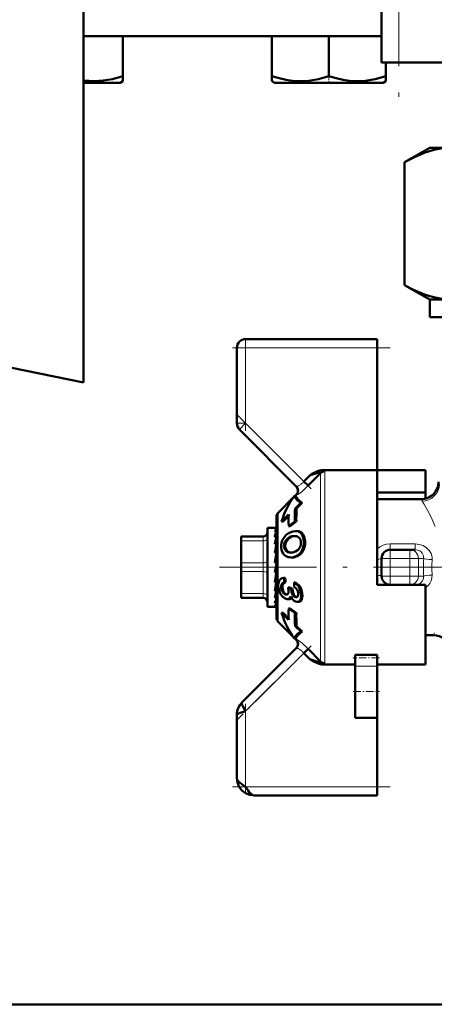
# Model space of a CAD drawing. Extents: x -2065 to 2446, y -2260 to 958.
# Tile 37 of 63: x 81 to 129, y -334 to -222. Entities that reach past the tile are written whole.
import ezdxf

# ---------------------------------------------------------------- set-up
doc = ezdxf.new("R2010")
doc.units = 0
doc.linetypes.add('DASHDOT', pattern=[18.5, 12, -3, 0.5, -3])

msp = doc.modelspace()

# ---------------------------------------------------------------- linework, layer by layer
at = {"color": 7, "linetype": 'DASHDOT', "lineweight": 18}
for p, q in [((124.56, -159.99), (124.56, -233.19)), ((133.64, -284.59), (104.1, -284.59))]:
    msp.add_line(p, q, dxfattribs=at)
at = {"color": 7, "lineweight": 50}
for p, q in [((122.56, -166.09), (122.56, -227.09)), ((88.57, -217.54), (88.57, -263.54)), ((88.57, -224.09), (122.56, -224.09)), ((93.07, -224.09), (93.07, -228.62)), ((110.07, -224.09), (110.07, -228.62)), ((116.57, -224.09), (116.57, -228.62)), ((123.15, -227.09), (122.56, -227.09)), ((123.07, -227.09), (123.07, -228.62)), ((123.07, -227.09), (123.07, -228.61)), ((124.56, -227.09), (123.15, -227.09)), ((124.56, -227.09), (204.56, -227.09)), ((93.07, -228.62), (93.07, -229.2)), ((110.07, -229.2), (110.07, -228.62)), ((123.07, -228.61), (123.07, -229.06)), ((123.07, -228.62), (123.07, -229.2)), ((88.57, -229.39), (89.65, -229.39)), ((89.65, -229.39), (92.74, -229.39)), ((92.74, -229.39), (93.07, -229.2)), ((110.39, -229.39), (110.07, -229.2)), ((110.39, -229.39), (122.74, -229.39)), ((123.07, -229.2), (122.74, -229.39)), ((123.07, -229.06), (123.07, -229.2)), ((125.2, -238.44), (128.07, -236.79)), ((128.07, -236.79), (130.54, -236.79)), ((125.2, -252.43), (125.2, -238.44)), ((88.57, -263.54), (4.56, -246.49)), ((128.07, -254.09), (125.2, -252.43)), ((128.07, -254.09), (130.54, -254.09)), ((128.07, -256.09), (128.07, -254.09)), ((128.07, -256.09), (131.26, -256.09)), ((107.07, -258.59), (122.07, -258.59)), ((122.07, -258.59), (122.07, -259.59)), ((106.07, -268.17), (106.07, -259.59)), ((122.07, -259.59), (122.07, -273.52)), ((106.36, -268.88), (112.85, -275.37)), ((122.07, -273.52), (115.87, -273.52)), ((122.07, -284.59), (122.07, -273.52)), ((122.07, -273.52), (127.57, -273.52)), ((127.57, -273.52), (127.57, -276.07)), ((114.38, -274.12), (113.71, -274.82)), ((114.2, -275.29), (113.71, -274.82)), ((115.61, -273.85), (114.2, -275.29)), ((114.56, -274.01), (114.38, -274.12)), ((114.74, -273.91), (114.56, -274.01)), ((115.61, -273.85), (115.61, -273.84)), ((110.77, -278.38), (112.5, -276.65)), ((112.62, -276.48), (112.62, -276.48)), ((112.88, -276.58), (112.62, -276.48)), ((112.66, -276.49), (112.82, -276.33)), ((122.07, -276.07), (127.57, -276.07)), ((127.07, -276.84), (122.07, -276.84)), ((127.57, -276.07), (127.57, -276.77)), ((112.7, -277.88), (113.35, -277.25)), ((112.7, -277.88), (112.88, -277.88)), ((113.53, -277.25), (112.88, -277.88)), ((113.53, -277.25), (113.35, -277.25)), ((110.57, -290.3), (110.57, -278.87)), ((111.97, -278.59), (111.17, -279.38)), ((111.97, -278.77), (111.35, -279.38)), ((109.57, -280.09), (109.57, -280.69)), ((110.54, -280.09), (109.57, -280.09)), ((110.57, -280.17), (110.39, -280.17)), ((110.54, -280.09), (110.57, -280.09)), ((111.35, -279.38), (111.17, -279.38)), ((112.69, -279.39), (111.97, -279.89)), ((111.97, -279.89), (112.14, -279.89)), ((112.85, -279.39), (112.14, -279.89)), ((112.85, -279.39), (112.69, -279.39)), ((106.57, -281.09), (109.07, -281.09)), ((106.57, -281.22), (106.57, -281.09)), ((106.57, -281.59), (106.57, -281.22)), ((106.57, -284.09), (106.57, -281.59)), ((109.57, -280.69), (109.57, -289.09)), ((110.57, -280.53), (110.39, -280.53)), ((110.57, -281.14), (110.39, -281.14)), ((110.53, -280.69), (110.57, -280.59)), ((110.57, -281.57), (110.54, -281.97)), ((110.57, -281.01), (110.56, -281.14)), ((112.56, -281.03), (112.64, -281.03)), ((112.56, -281.03), (112.71, -281.03)), ((112.92, -280.47), (112.76, -280.47)), ((110.57, -281.97), (110.39, -281.97)), ((110.57, -282.31), (110.52, -282.96)), ((110.57, -281.8), (110.55, -281.97)), ((110.57, -282.59), (110.55, -282.59)), ((123.57, -282.59), (125.81, -282.59)), ((125.81, -282.59), (126.39, -282.59)), ((110.57, -282.96), (110.39, -282.96)), ((110.57, -283.2), (110.48, -284.05)), ((112.35, -283.46), (112.21, -283.46)), ((112.35, -282.92), (112.33, -282.92)), ((122.57, -285.59), (122.57, -283.59)), ((106.57, -284.09), (106.57, -285.09)), ((110.57, -284.05), (110.39, -284.05)), ((110.39, -285.18), (110.57, -284.18)), ((122.07, -286.59), (122.07, -284.59)), ((106.57, -287.59), (106.57, -285.09)), ((110.39, -285.13), (110.48, -285.13)), ((110.57, -285.18), (110.39, -285.18)), ((110.57, -285.17), (110.48, -285.13)), ((110.49, -285.7), (110.57, -286.13)), ((111.58, -285.78), (111.44, -285.78)), ((110.57, -286.27), (110.39, -286.27)), ((110.57, -287), (110.53, -286.58)), ((110.57, -286.59), (110.53, -286.59)), ((110.57, -286.73), (110.53, -286.73)), ((111.64, -286.3), (111.5, -286.3)), ((112.25, -287.01), (111.92, -286.89)), ((112.07, -286.89), (111.92, -286.89)), ((112.07, -286.89), (112.39, -287.01)), ((112.39, -287.01), (112.25, -287.01)), ((112.77, -286.34), (112.62, -286.34)), ((112.96, -287.16), (112.97, -287.17)), ((127.57, -286.59), (122.07, -286.59)), ((126.39, -286.59), (126.31, -286.59)), ((127.57, -295.66), (127.57, -286.59)), ((106.57, -287.59), (106.57, -288.09)), ((109.07, -288.09), (106.57, -288.09)), ((110.57, -287.26), (110.39, -287.26)), ((110.57, -288.07), (110.39, -288.07)), ((110.57, -287.71), (110.55, -287.44)), ((110.57, -288.23), (110.56, -288.17)), ((111.71, -287.71), (111.67, -287.71)), ((111.85, -288.23), (111.8, -288.22)), ((112, -288.23), (111.85, -288.23)), ((112.84, -288.01), (112.8, -288)), ((110.44, -289.09), (109.57, -289.09)), ((110.57, -288.67), (110.39, -288.67)), ((110.57, -289.01), (110.39, -289.01)), ((110.57, -289.08), (110.5, -289.08)), ((111.97, -289.29), (112.69, -289.79)), ((112.14, -289.29), (111.97, -289.29)), ((112.14, -289.29), (112.85, -289.79)), ((112.98, -288.53), (112.93, -288.52)), ((113.13, -288.53), (112.98, -288.53)), ((111.17, -289.8), (111.97, -290.58)), ((111.35, -289.8), (111.17, -289.8)), ((111.35, -289.8), (111.97, -290.41)), ((112.85, -289.79), (112.69, -289.79)), ((110.77, -290.8), (112.5, -292.53)), ((112.7, -291.29), (113.35, -291.92)), ((112.88, -291.29), (112.7, -291.29)), ((112.88, -291.29), (113.53, -291.92)), ((112.62, -292.69), (112.88, -292.6)), ((112.62, -292.69), (112.62, -292.69)), ((112.66, -292.68), (112.82, -292.84)), ((113.53, -291.92), (113.35, -291.92)), ((128.5, -292.34), (127.57, -292.34)), ((112.85, -293.81), (106.65, -300)), ((113.71, -294.36), (114.2, -293.88)), ((114.2, -293.88), (115.61, -295.33)), ((114.38, -295.06), (113.71, -294.36)), ((114.38, -295.06), (114.56, -295.16)), ((119.57, -294.58), (122.07, -294.58)), ((119.57, -294.58), (119.57, -294.92)), ((119.57, -294.92), (119.57, -295.87)), ((122.07, -294.58), (122.07, -294.92)), ((122.07, -294.92), (122.07, -295.87)), ((114.56, -295.16), (114.74, -295.26)), ((115.87, -295.66), (119.57, -295.66)), ((119.57, -298.73), (119.57, -295.87)), ((122.07, -295.66), (127.57, -295.66)), ((122.07, -298.73), (122.07, -295.87)), ((119.57, -301.73), (119.57, -298.73)), ((122.07, -301.73), (122.07, -298.73)), ((106.07, -301.42), (106.07, -308.59)), ((119.57, -301.73), (122.07, -301.73)), ((122.07, -301.73), (122.07, -309.59)), ((122.07, -309.59), (122.07, -310.59)), ((122.07, -310.59), (108.07, -310.59)), ((133.12, -334.39), (-323.43, -334.39)), ((4.56, -334.39), (133.12, -334.39))]:
    msp.add_line(p, q, dxfattribs=at)
at = {"color": 7, "lineweight": 18}
for p, q in [((124.56, -227.09), (124.56, -166.09)), ((107.07, -259.59), (107.07, -258.59)), ((106.07, -259.59), (107.07, -259.59)), ((107.07, -259.59), (122.07, -259.59)), ((107.07, -259.59), (107.07, -268.17)), ((106.07, -268.17), (107.07, -268.17)), ((106.36, -268.88), (107.07, -268.17)), ((113.71, -274.82), (107.07, -268.17)), ((116.1, -273.65), (116.1, -284.59)), ((115.61, -284.59), (115.61, -273.85)), ((127.2, -277.05), (127.07, -276.84)), ((110.77, -284.59), (110.77, -278.38)), ((109.07, -281.59), (106.57, -281.59)), ((109.07, -281.09), (109.07, -281.09)), ((109.07, -281.09), (109.07, -281.22)), ((109.07, -281.22), (109.07, -281.59)), ((109.07, -284.09), (109.07, -281.59)), ((111.76, -281.58), (111.61, -281.58)), ((112.27, -281.14), (112.12, -281.14)), ((113.07, -280.48), (112.92, -280.48)), ((113.62, -280.84), (113.47, -280.84)), ((113.85, -281.59), (113.7, -281.59)), ((111.59, -282.2), (111.44, -282.2)), ((111.72, -282.62), (111.57, -282.62)), ((113.78, -282.3), (113.64, -282.3)), ((123.57, -281.93), (123.57, -282.59)), ((123.57, -281.93), (126.39, -281.93)), ((123.57, -282.59), (123.57, -283.59)), ((125.81, -283.59), (125.81, -282.59)), ((126.39, -281.93), (126.39, -282.59)), ((112.03, -282.87), (111.88, -282.87)), ((113.02, -283.3), (112.87, -283.3)), ((113.5, -282.91), (113.35, -282.91)), ((122.57, -283.59), (123.57, -283.59)), ((123.57, -283.59), (123.57, -285.59)), ((125.81, -283.59), (123.57, -283.59)), ((125.81, -285.59), (125.81, -283.59)), ((125.81, -283.59), (126.77, -283.59)), ((127.37, -283.59), (126.77, -283.59)), ((126.77, -283.59), (126.77, -285.59)), ((106.57, -284.09), (109.07, -284.09)), ((109.07, -284.09), (109.07, -285.09)), ((110.77, -284.59), (110.77, -290.8)), ((115.61, -295.33), (115.61, -284.59)), ((116.1, -284.59), (116.1, -295.52)), ((109.07, -285.09), (106.57, -285.09)), ((109.07, -287.59), (109.07, -285.09)), ((122.57, -285.59), (123.57, -285.59)), ((123.57, -285.59), (125.81, -285.59)), ((123.57, -286.59), (123.57, -285.59)), ((125.81, -285.59), (126.77, -285.59)), ((125.81, -285.59), (125.81, -286.59)), ((126.77, -285.59), (127.37, -285.59)), ((111.28, -286.99), (111.13, -286.99)), ((112.41, -287.14), (112.26, -287.14)), ((113.31, -286.86), (113.16, -286.86)), ((106.57, -287.59), (109.07, -287.59)), ((109.07, -287.59), (109.07, -288.09)), ((111.48, -287.49), (111.32, -287.49)), ((111.74, -287.71), (111.67, -287.71)), ((112.87, -288), (112.8, -288)), ((113.47, -288.3), (113.32, -288.3)), ((113.52, -287.59), (113.38, -287.59)), ((112.82, -292.84), (112.83, -292.84)), ((107.07, -301), (113.71, -294.36)), ((122.07, -295.87), (119.57, -295.87)), ((107.07, -309.59), (107.07, -301)), ((122.07, -309.59), (107.07, -309.59))]:
    msp.add_line(p, q, dxfattribs=at)
at = {"color": 7, "linetype": 'DASHDOT', "lineweight": 18, "ltscale": 0.02298}
msp.add_line((116.57, -229.46), (116.57, -228.54), dxfattribs=at)
at = {"color": 7, "linetype": 'DASHDOT', "lineweight": 18, "ltscale": 0.257588}
msp.add_line((107.07, -258.73), (107.07, -269.03), dxfattribs=at)
at = {"color": 7, "linetype": 'DASHDOT', "lineweight": 18, "ltscale": 0.450015}
msp.add_line((123.57, -259.59), (105.56, -259.59), dxfattribs=at)
at = {"color": 7, "linetype": 'DASHDOT', "lineweight": 18, "ltscale": 0.302371}
msp.add_line((106, -267.11), (114.55, -275.66), dxfattribs=at)
at = {"color": 7, "linetype": 'DASHDOT', "lineweight": 18, "ltscale": 0.067371}
msp.add_line((123.34, -283.59), (126.04, -283.59), dxfattribs=at)
at = {"color": 7, "linetype": 'DASHDOT', "lineweight": 18, "ltscale": 0.06}
for p, q in [((123.57, -285.79), (123.57, -283.39)), ((125.81, -285.79), (125.81, -283.39))]:
    msp.add_line(p, q, dxfattribs=at)
at = {"color": 7, "linetype": 'DASHDOT', "lineweight": 18, "ltscale": 0.067386}
msp.add_line((126.04, -285.59), (123.34, -285.59), dxfattribs=at)
at = {"color": 7, "linetype": 'DASHDOT', "lineweight": 18, "ltscale": 0.296715}
msp.add_line((114.54, -293.53), (106.15, -301.92), dxfattribs=at)
at = {"color": 7, "linetype": 'DASHDOT', "lineweight": 18, "ltscale": 0.075015}
msp.add_line((122.32, -294.92), (119.31, -294.92), dxfattribs=at)
at = {"color": 7, "linetype": 'DASHDOT', "lineweight": 18, "ltscale": 0.075}
msp.add_line((119.32, -298.73), (122.32, -298.73), dxfattribs=at)
at = {"color": 7, "linetype": 'DASHDOT', "lineweight": 18, "ltscale": 0.257574}
msp.add_line((107.07, -300.14), (107.07, -310.45), dxfattribs=at)
at = {"color": 7, "linetype": 'DASHDOT', "lineweight": 18, "ltscale": 0.45}
msp.add_line((105.57, -309.59), (123.57, -309.59), dxfattribs=at)
at = {"color": 7, "lineweight": 50}
for points in [[(89.82, -229.2), (90.83, -229.14), (91.87, -228.96), (93.07, -228.62)], [(110.07, -228.62), (110.9, -228.87), (111.7, -229.05), (112.43, -229.16), (113.16, -229.2), (114.25, -229.15), (115.36, -228.96), (116.57, -228.62)], [(116.57, -228.62), (117.4, -228.87), (118.2, -229.05), (118.93, -229.16), (119.66, -229.2), (120.75, -229.15), (121.86, -228.96), (123.07, -228.62)], [(125.2, -238.44), (126.32, -237.85), (127.42, -237.38), (128.05, -237.17), (128.68, -237), (129.31, -236.88), (129.92, -236.81), (130.54, -236.79)], [(130.54, -254.09), (129.61, -254.03), (128.68, -253.87), (128.07, -253.71), (127.45, -253.51), (126.21, -252.97), (125.2, -252.43)], [(112.62, -276.48), (112.74, -276.72), (112.99, -276.98), (113.35, -277.25)], [(112.88, -276.58), (113, -276.79), (113.22, -277.02), (113.53, -277.25)], [(111.76, -281.58), (111.62, -281.89), (111.59, -282.2)], [(112.14, -280.62), (112.46, -280.51), (112.76, -280.47)], [(113.62, -280.84), (113.75, -281.11), (113.85, -281.59)], [(111.63, -283.3), (111.46, -283.18), (111.33, -283.02), (111.22, -282.82), (111.15, -282.59), (111.12, -282.33)], [(111.57, -282.62), (111.46, -282.33), (111.44, -282.2)], [(111.59, -282.2), (111.63, -282.43), (111.72, -282.62)], [(113.25, -282.36), (113.05, -282.61), (112.76, -282.81)], [(112.87, -283.3), (112.54, -283.42), (112.21, -283.46)], [(110.81, -286.92), (110.79, -286.65), (110.81, -286.4), (110.91, -286.12), (111.09, -285.92), (111.25, -285.83), (111.44, -285.78)], [(111.2, -287.86), (111.01, -287.57), (110.88, -287.24), (110.81, -286.92)], [(111.13, -286.99), (111.13, -286.68), (111.18, -286.51), (111.29, -286.39), (111.5, -286.3)], [(111.64, -286.3), (111.43, -286.39), (111.33, -286.51), (111.28, -286.68), (111.28, -286.99)], [(112.8, -288), (112.63, -287.95), (112.46, -287.78), (112.38, -287.63), (112.3, -287.4), (112.26, -287.14)], [(112.41, -287.14), (112.48, -287.51), (112.57, -287.72), (112.69, -287.88), (112.91, -288)], [(112.61, -286.83), (112.85, -287.01), (112.96, -287.16)], [(112.62, -286.34), (112.98, -286.62), (113.16, -286.86)], [(112.77, -286.34), (113.13, -286.62), (113.31, -286.86)], [(113.16, -286.86), (113.3, -287.21), (113.38, -287.59)], [(113.31, -286.86), (113.45, -287.21), (113.52, -287.59)], [(111.8, -288.22), (111.5, -288.12), (111.2, -287.86)], [(111.67, -287.71), (111.54, -287.67), (111.42, -287.59), (111.32, -287.49)], [(111.48, -287.49), (111.6, -287.62), (111.78, -287.7)], [(112.22, -287.91), (112.11, -288.11), (111.99, -288.2), (111.85, -288.23)], [(111.96, -287.37), (111.94, -287.51), (111.89, -287.62)], [(112.93, -288.52), (112.77, -288.49), (112.62, -288.41), (112.47, -288.28), (112.33, -288.11), (112.22, -287.91)], [(113.06, -287.5), (113.06, -287.74), (113.04, -287.87), (112.98, -287.96), (112.91, -288), (112.84, -288.01)], [(113.32, -288.3), (113.23, -288.43), (113.1, -288.51), (112.98, -288.53)], [(113.47, -288.3), (113.39, -288.41), (113.3, -288.49), (113.13, -288.53)], [(113.38, -287.59), (113.4, -287.83), (113.38, -288.06), (113.32, -288.3)], [(113.52, -287.59), (113.54, -287.83), (113.53, -288.06), (113.47, -288.3)], [(113.35, -291.92), (112.99, -292.19), (112.74, -292.45), (112.62, -292.69)], [(113.53, -291.92), (113.22, -292.16), (113, -292.38), (112.88, -292.6)], [(115.61, -295.33), (115.61, -295.34), (115.6, -295.35), (115.59, -295.36), (115.55, -295.37), (115.46, -295.36), (115.2, -295.31), (114.38, -295.06)], [(106.65, -300), (106.63, -300.05), (106.63, -300.09), (106.65, -300.2), (106.74, -300.41), (107.07, -301)], [(107.07, -301), (106.45, -301.17), (106.24, -301.26), (106.11, -301.33), (106.08, -301.38), (106.07, -301.42)], [(106.07, -308.59), (106.12, -308.8), (106.27, -309), (106.62, -309.29), (107.07, -309.59)], [(108.07, -310.59), (107.54, -310.52), (107.06, -310.33), (106.64, -310.01), (106.32, -309.59), (106.13, -309.11), (106.07, -308.59)], [(107.07, -309.59), (107.34, -310.01), (107.48, -310.2), (107.69, -310.42), (107.87, -310.54), (108.07, -310.59)]]:
    msp.add_lwpolyline(points, dxfattribs=at)
at = {"color": 7, "lineweight": 18}
for points in [[(115.61, -273.84), (115.6, -273.82), (115.6, -273.82), (115.57, -273.81), (115.48, -273.81)], [(114.2, -275.29), (113.46, -275.98), (113.08, -276.25), (112.93, -276.34), (112.86, -276.36), (112.85, -276.36), (112.85, -276.36)], [(112.85, -275.37), (112.85, -275.37), (112.86, -275.38), (112.88, -275.38), (112.95, -275.36)], [(128.7, -279.95), (128.35, -279.15), (127.99, -278.43), (127.39, -277.37), (127.2, -277.05)], [(122.07, -282.53), (122.38, -282.28), (122.74, -282.09), (123.14, -281.97), (123.57, -281.93)], [(126.39, -281.93), (126.86, -281.98), (127.31, -282.12), (127.7, -282.36), (128.01, -282.67), (128.22, -283.04), (128.33, -283.45), (128.34, -283.7)], [(127.37, -283.59), (127.35, -283.28), (127.22, -283), (127, -282.77), (126.72, -282.63), (126.39, -282.59)], [(126.39, -286.59), (126.72, -286.54), (127.01, -286.4), (127.22, -286.17), (127.35, -285.89), (127.37, -285.59)], [(128.34, -285.47), (128.31, -285.81), (128.22, -286.13), (128.06, -286.43), (127.84, -286.69), (127.57, -286.91)], [(112.85, -292.82), (112.85, -292.82), (112.87, -292.82), (112.99, -292.87), (113.24, -293.03), (113.53, -293.25), (114.2, -293.88)], [(112.95, -293.81), (112.89, -293.8), (112.87, -293.8), (112.85, -293.8), (112.85, -293.81)], [(116.1, -295.52), (116.1, -295.54), (116.09, -295.56), (116.07, -295.58), (115.93, -295.64), (115.87, -295.66)]]:
    msp.add_lwpolyline(points, dxfattribs=at)
at = {"color": 7, "lineweight": 50}
for centre, radius, start, end in [((89.83, -220.49), 8.71, 261.6837, 269.9335), ((107.07, -259.59), 1, 90, 180), ((107.07, -268.17), 1, 180, 225), ((117.69, -279.17), 6.03, 115.4614, 119.329), ((116.24, -276.07), 2.61, 107.0469, 115.9661), ((115.89, -274.92), 1.4, 90.7149, 107.301), ((118.3, -285.51), 12.05, 106.9807, 108.9565), ((118.19, -284.94), 11.47, 105.3248, 107.295), ((115.85, -276.29), 2.5, 98.4471, 105.9728), ((127.07, -274.84), 2, 269.9989, 0.0007), ((112.32, -275.83), 0.699, 314.9437, 45.0571), ((112.35, -275.86), 0.699, 315.0791, 44.8933), ((138.59, -278.85), 25.91, 177.8474, 181.1783), ((135.67, -279.11), 22.82, 176.9184, 180.701), ((111.27, -278.87), 0.7, 135, 180), ((139.55, -279.16), 27.58, 178.8161, 181.5088), ((111.7, -281.01), 1.4, 144.3579, 159.7069), ((109.07, -280.59), 0.5, 270, 360), ((116.76, -282.85), 6.6, 160.9015, 164.979), ((126.95, -285.5), 16.93, 165.3751, 167.9594), ((112.84, -282.22), 1.73, 147.9641, 183.6481), ((112.84, -282.17), 1.7, 114.3516, 149.2914), ((112.49, -282.15), 1.05, 147.3056, 182.8145), ((112.58, -282.19), 1.14, 113.3749, 148.1347), ((112.73, -282.19), 1.14, 113.2778, 148.0518), ((112.63, -282.25), 1.22, 93.002, 114.3788), ((112.78, -282.25), 1.22, 92.9942, 114.42), ((112.65, -281.9), 0.872, 75.485, 90.5), ((112.76, -281.56), 1.08, 81.8686, 90.0638), ((112.7, -281.71), 0.673, 50.7039, 75.5964), ((112.92, -281.55), 1.08, 81.8482, 90.0644), ((112.82, -281.24), 0.759, 31.0334, 82.6172), ((112.97, -281.23), 0.753, 30.7994, 82.5875), ((112.72, -281.68), 0.641, 23.502, 50.2025), ((112.43, -281.8), 0.954, 3.5095, 22.9776), ((111.45, -281.75), 2.26, 345.9018, 4.0929), ((111.59, -281.75), 2.27, 345.8077, 3.924), ((150.22, -290.42), 40.52, 168.1124, 169.3901), ((112.14, -282.22), 0.691, 214.5532, 248.0744), ((112.29, -282.22), 0.7, 214.9673, 247.9657), ((112.25, -281.82), 1.13, 332.0162, 4.4184), ((112.04, -281.93), 1.63, 323.2374, 346.8968), ((112.19, -281.93), 1.64, 323.1908, 346.791), ((123.57, -283.59), 1, 90, 180), ((216.71, -302.81), 107.97, 169.4726, 169.9977), ((112.2, -282.34), 1.12, 239.099, 270.1949), ((112.2, -282.08), 0.843, 248.0516, 270.2494), ((112.33, -282.15), 0.781, 247.0842, 265.7139), ((112.2, -281.88), 1.04, 269.844, 276.7921), ((112.18, -281.51), 1.41, 276.546, 293.8475), ((112.33, -282.14), 1.28, 294.879, 322.9638), ((112.48, -282.14), 1.28, 294.8674, 322.9241), ((23.07, -269.79), 88.86, 349.3112, 349.9425), ((125.95, -284.4), 14.58, 185.4513, 187.5), ((125.81, -284.4), 14.3, 185.5502, 187.6401), ((123.57, -285.59), 1, 180, 270), ((76.05, -279.82), 35.13, 347.7764, 349.2178), ((112.16, -286.87), 1.03, 186.4912, 216.3347), ((112.31, -286.87), 1.04, 186.7407, 216.4847), ((106.75, -287.56), 5.21, 2.0456, 7.3606), ((114, -286.94), 1.75, 182.4619, 186.7586), ((114.14, -286.93), 1.75, 182.6366, 186.9374), ((128.02, -286.78), 15.41, 178.36, 180.1652), ((111.83, -287.66), 1.24, 7.2463, 23.0567), ((109.07, -288.59), 0.5, 0, 90), ((96.42, -284.25), 14.48, 344.6995, 347.6108), ((105.88, -286.85), 4.87, 338.0434, 344.4913), ((111.72, -287.5), 0.21, 266.3771, 322.7086), ((112.01, -287.9), 0.331, 268.3817, 330.4584), ((109.61, -288.34), 1.03, 319.4671, 338.3736), ((110.43, -288.9), 0.187, 273.0522, 314.5382), ((139.55, -290.01), 27.58, 178.4912, 181.1839), ((111.27, -290.3), 0.7, 180, 225.0002), ((138.59, -290.32), 25.91, 178.8217, 182.1526), ((135.5, -290.07), 22.65, 179.2848, 183.0955), ((128.5, -294.34), 2, 17.4522, 90.0026), ((112.32, -293.34), 0.7, 315, 45), ((112.35, -293.31), 0.699, 315.107, 44.9208), ((117.7, -289.98), 6.06, 240.6797, 244.5274), ((116.24, -293.1), 2.61, 244.0246, 252.9518), ((115.89, -294.24), 1.42, 252.7813, 269.1886), ((108.05, -301.41), 1.98, 134.808, 180.192), ((108.05, -301.41), 1.98, 134.808, 180.192)]:
    msp.add_arc(centre, radius, start, end, dxfattribs=at)
at = {"color": 7, "lineweight": 18}
for centre, radius, start, end in [((115.75, -274.15), 0.647, 63.5451, 79.0873), ((111.61, -272.85), 2.88, 309.3153, 316.9074), ((112.71, -274.63), 0.773, 287.8821, 295.4261), ((112.45, -274.05), 1.41, 295.0627, 300.3745), ((112.05, -273.39), 2.18, 300.7019, 309.3191), ((112.81, -276.37), 0.0363, 16.1796, 79.3427), ((157.83, -284.59), 30.47, 178.1216, 180.0023), ((152.23, -284.59), 23.91, 177.8793, 180.0025), ((157.83, -284.59), 30.47, 179.9977, 181.8784), ((152.23, -284.59), 23.91, 179.9975, 182.1207), ((131.83, -293.29), 3.46, 159.234, 163.9897), ((112.81, -292.81), 0.041, 300.8924, 341.9736), ((112.71, -294.55), 0.773, 64.5743, 72.1168), ((112.45, -295.13), 1.41, 59.6306, 64.9319), ((112.05, -295.78), 2.18, 50.6703, 59.3049), ((111.6, -296.33), 2.88, 43.0924, 50.6834)]:
    msp.add_arc(centre, radius, start, end, dxfattribs=at)
at = {"color": 7, "lineweight": 50}
for centre, major_axis, ratio, start_param, end_param in [((116.1, -274.33), (-0.7, 0), 0.972233, 4.712389, 5.497789), ((262.02, -320.3), (150.94, -40.62), 0.245499, 3.050478, 3.133214), ((110.48, -283.31), (-0.07, -3.22), 0.207287, 3.146101, 3.376799), ((70.24, -315.44), (43.15, 34.7), 0.149322, 6.179433, 6.267529), ((116.38, -267.89), (-4.33, -15.54), 0.258625, 0.071828, 0.216579), ((262.02, -248.87), (150.94, 40.62), 0.2455, 3.149971, 3.232707), ((116.1, -294.84), (-0.7, 0), 0.972234, 0.785397, 1.570796)]:
    msp.add_ellipse(centre, major_axis=major_axis, ratio=ratio, start_param=start_param, end_param=end_param, dxfattribs=at)
at = {"color": 7, "lineweight": 18}
for centre, major_axis, ratio, start_param, end_param in [((112.77, -274.02), (3.33, 0.38), 0.129171, 6.267853, 6.460295), ((127.2, -275.11), (1.8, 0.88), 0.965578, 4.271437, 5.814526), ((109.07, -281.34), (0.5, 0), 0.5, 4.712389, 6.283185), ((125.81, -283.59), (0, 1), 0.961524, 4.712389, 6.283185), ((109.07, -283.84), (0.5, 0), 0.5, 4.712389, 6.283185), ((121.57, -283.59), (1, 0), 0.114286, 5.235987, 6.283185), ((128.34, -283.59), (0.999, -0.033), 0.114225, 3.421775, 4.716143), ((109.07, -285.34), (-0.5, 0), 0.5, 3.141593, 4.712389), ((121.57, -285.59), (1, 0), 0.114286, 0, 1.047198), ((125.81, -285.59), (0, 1), 0.961524, 3.141593, 4.712389), ((128.34, -285.59), (0.999, 0.033), 0.114225, 1.567042, 2.86141), ((109.07, -287.84), (-0.5, 0), 0.5, 3.141593, 4.712389)]:
    msp.add_ellipse(centre, major_axis=major_axis, ratio=ratio, start_param=start_param, end_param=end_param, dxfattribs=at)

doc.saveas('drawing.dxf')
